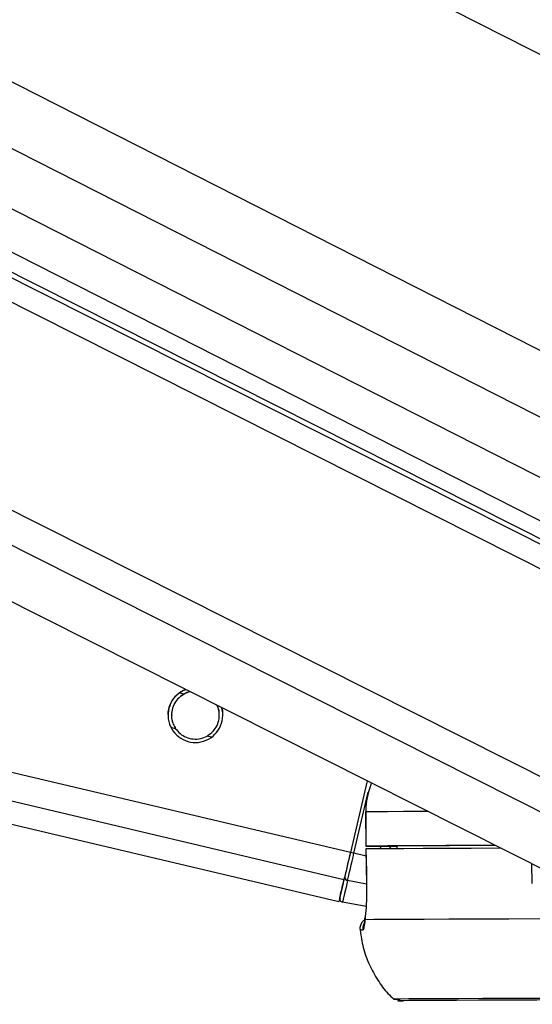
# Paper-space layout '3M DUO Surface Plate' of a CAD drawing. Header units: millimetres. Extents: x 10 to 10348, y 20 to 7979.
# Tile 54 of 117: x 5041 to 5086, y 3015 to 3102. Entities that reach past the tile are written whole.
import ezdxf

# ---------------------------------------------------------------- set-up
doc = ezdxf.new("R2010")
doc.units = ezdxf.units.MM
doc.layers.add('COMPONENT_GEOMETRY', color=7, linetype='Continuous')
doc.styles.add('SLDTEXTSTYLE0', font='TXT', dxfattribs={"width": 0.75})
doc.dimstyles.new('SLDDIMSTYLE1', dxfattribs={"dimtxt": 75, "dimasz": 3.302, "dimexe": 0, "dimexo": 0.0625, "dimgap": 18.75, "dimtad": 0, "dimtih": 1, "dimtoh": 1, "dimdec": 0, "dimrnd": 1e-09, "dimzin": 12, "dimdsep": 46, "dimtxsty": 'SLDTEXTSTYLE0', "dimsah": 1, "dimcen": 0.09, "dimadec": 0, "dimazin": 3, "dimtfac": 1, "dimtdec": 0, "dimtofl": 0, "dimtmove": 0, "dimatfit": 3, "dimfxl": 1, "dimfrac": 2, "dimtolj": 1, "dimtzin": 12, "dimarcsym": 0})

# ---------------------------------------------------------------- blocks, each defined once
blk = doc.blocks.new('_D_15')
at = {"layer": 'COMPONENT_GEOMETRY', "color": 7}
for p, q in [((6592.404, 3169.145), (6087.624, 3169.145)), ((6090.799, 3169.145), (6090.799, 2114.803)), ((6090.799, 941.399), (6090.799, 1995.741)), ((3775.5, 941.399), (6093.974, 941.399))]:
    blk.add_line(p, q, dxfattribs=at)
for points in [[(6090.799, 3169.145), (6090.291, 3165.843), (6091.307, 3165.843)], [(6090.799, 941.399), (6091.307, 944.701), (6090.291, 944.701)]]:
    blk.add_solid(points, dxfattribs=at)
at = {"layer": 'COMPONENT_GEOMETRY', "color": 7, "insert": (5979.965, 2092.421), "char_height": 75, "attachment_point": 1, "style": 'SLDTEXTSTYLE0'}
blk.add_mtext('2228', dxfattribs=at)

psp = doc.layouts.new('3M DUO Surface Plate')

# ---------------------------------------------------------------- linework, layer by layer
at = {"color": 8, "linetype": 'Continuous', "lineweight": 25}
for p, q in [((4920.005, 3183.415), (5117.071, 3083.363)), ((5101.34, 3046.336), (4831.087, 3182.362)), ((5101.012, 3048.653), (4835.264, 3182.411)), ((4848.627, 3182.569), (5102.06, 3053.899)), ((4858.804, 3182.69), (5105.08, 3057.653)), ((4870.082, 3182.823), (5106.479, 3062.802)), ((5095.797, 3027.835), (4789.758, 3181.872)), ((5097.287, 3030.157), (4795.72, 3181.943)), ((5070.278, 3028.739), (4438.63, 3177.728)), ((5069.713, 3026.341), (4428.409, 3177.607)), ((5055.657, 3042.603), (5055.273, 3042.693)), ((5054.944, 3039.581), (5054.541, 3039.676)), ((5058.099, 3038.837), (5057.697, 3038.932)), ((5070.586, 3028.666), (5071.846, 3034.008)), ((5071.645, 3028.416), (5070.586, 3028.666)), ((5073.859, 3029.057), (5073.713, 3029.292)), ((5074.357, 3029.26), (5074.324, 3029.293)), ((5086.236, 3026.02), (5086.194, 3027.737)), ((5071.698, 3025.962), (5070.024, 3026.281)), ((5074.056, 3015.875), (5074.053, 3015.874))]:
    psp.add_line(p, q, dxfattribs=at)
at = {"color": 7, "linetype": 'Continuous', "lineweight": 25}
for p, q in [((5099.401, 3049.948), (4836.203, 3182.422)), ((4841.331, 3182.483), (5098.735, 3051.796)), ((4780.186, 3181.759), (5088.62, 3026.516)), ((4420.283, 3177.512), (5069.266, 3024.434)), ((5071.756, 3035.004), (5070.278, 3028.739)), ((5071.756, 3035.004), (5070.278, 3028.738)), ((5071.613, 3032.291), (5071.617, 3029.291)), ((5071.613, 3032.291), (5071.622, 3032.291)), ((5071.622, 3032.291), (5071.626, 3029.291)), ((5071.635, 3029.041), (5071.685, 3025.956)), ((5071.647, 3029.041), (5071.641, 3029.041)), ((5072.617, 3029.291), (5074.356, 3029.293)), ((5074.356, 3029.296), (5074.361, 3029.06)), ((5071.692, 3025.954), (5071.683, 3025.956)), ((5071.653, 3024.001), (5069.577, 3024.378))]:
    psp.add_line(p, q, dxfattribs=at)
at = {"color": 8, "linetype": 'Continuous', "lineweight": 25, "flags": 128}
psp.add_lwpolyline([(5077.08, 3032.325), (5076.643, 3032.323), (5074.943, 3032.314), (5073.535, 3032.306), (5072.427, 3032.298), (5071.622, 3032.291)], dxfattribs=at)
at = {"color": 7, "linetype": 'Continuous', "lineweight": 25, "flags": 128}
for points in [[(5082.995, 3029.347), (5080.899, 3029.34), (5078.634, 3029.331), (5076.647, 3029.323), (5074.947, 3029.314), (5073.539, 3029.306), (5072.431, 3029.298), (5071.626, 3029.291)], [(5083.008, 3029.341), (5082.643, 3029.34), (5080.689, 3029.332), (5078.957, 3029.324), (5077.453, 3029.317), (5076.182, 3029.31), (5075.149, 3029.303), (5074.356, 3029.296)], [(5070.278, 3028.739), (5070.196, 3028.388), (5070.114, 3028.043), (5070.035, 3027.707), (5069.96, 3027.387), (5069.889, 3027.085), (5069.823, 3026.808), (5069.765, 3026.559), (5069.713, 3026.341)], [(5070.278, 3028.738), (5070.205, 3028.425), (5070.132, 3028.116), (5070.061, 3027.815), (5069.993, 3027.529), (5069.93, 3027.259), (5069.871, 3027.011), (5069.819, 3026.788), (5069.773, 3026.593)], [(5070.024, 3026.281), (5070.075, 3026.498), (5070.133, 3026.746), (5070.198, 3027.022), (5070.269, 3027.322), (5070.344, 3027.64), (5070.423, 3027.974), (5070.504, 3028.318), (5070.586, 3028.666)], [(5071.626, 3029.291), (5071.62, 3029.291), (5071.659, 3029.29), (5071.742, 3029.29), (5071.864, 3029.29), (5072.02, 3029.29), (5072.203, 3029.29), (5072.405, 3029.29), (5072.617, 3029.291)], [(5083.489, 3029.099), (5083.389, 3029.099), (5080.873, 3029.09), (5078.623, 3029.081), (5076.648, 3029.073), (5074.956, 3029.064), (5073.554, 3029.056), (5072.447, 3029.048), (5071.641, 3029.041)], [(5071.641, 3029.041), (5071.674, 3027.042), (5071.692, 3025.954)], [(5069.713, 3026.341), (5069.521, 3025.523), (5069.38, 3024.924), (5069.294, 3024.558), (5069.266, 3024.434), (5069.266, 3024.434)], [(5069.338, 3024.742), (5069.345, 3024.773), (5069.366, 3024.863), (5069.401, 3025.011), (5069.449, 3025.218), (5069.511, 3025.481), (5069.586, 3025.799), (5069.673, 3026.17), (5069.773, 3026.593)], [(5070.024, 3026.281), (5069.921, 3025.847), (5069.832, 3025.465), (5069.755, 3025.138), (5069.691, 3024.867), (5069.641, 3024.655), (5069.605, 3024.502), (5069.584, 3024.409), (5069.577, 3024.378)], [(5071.55, 3022.839), (5071.553, 3023.002), (5071.556, 3023.016)], [(5087.266, 3022.911), (5084.179, 3022.901), (5081.39, 3022.891), (5078.911, 3022.882), (5076.756, 3022.873), (5074.934, 3022.864), (5073.455, 3022.855), (5072.325, 3022.847), (5071.55, 3022.839)], [(5142.193, 3016.062), (5137.193, 3016.055), (5132.236, 3016.047), (5127.346, 3016.039), (5122.547, 3016.031), (5117.861, 3016.022), (5113.313, 3016.013), (5108.923, 3016.004), (5104.714, 3015.994), (5100.706, 3015.985), (5096.918, 3015.975), (5093.369, 3015.966), (5090.077, 3015.956), (5087.056, 3015.947), (5084.323, 3015.938), (5081.89, 3015.928), (5079.769, 3015.919), (5077.97, 3015.911), (5076.503, 3015.902), (5075.374, 3015.894), (5074.589, 3015.886), (5074.151, 3015.879), (5074.056, 3015.875)], [(5086.55, 3015.801), (5083.885, 3015.792), (5081.528, 3015.782), (5079.493, 3015.773), (5077.789, 3015.765), (5076.425, 3015.756), (5075.407, 3015.748), (5074.74, 3015.741), (5074.428, 3015.734), (5074.473, 3015.727), (5074.874, 3015.721), (5074.919, 3015.72)], [(5141.545, 3015.917), (5136.525, 3015.91), (5131.551, 3015.902), (5126.65, 3015.894), (5121.844, 3015.885), (5117.159, 3015.876), (5112.617, 3015.867), (5108.242, 3015.858), (5104.054, 3015.849), (5100.075, 3015.839), (5096.324, 3015.83), (5092.821, 3015.82), (5089.583, 3015.81), (5086.625, 3015.801), (5083.963, 3015.792), (5081.61, 3015.782), (5079.577, 3015.773), (5077.875, 3015.765), (5076.513, 3015.756), (5075.496, 3015.748), (5074.83, 3015.741), (5074.519, 3015.734), (5074.563, 3015.727), (5074.898, 3015.721)]]:
    psp.add_lwpolyline(points, dxfattribs=at)
at = {"color": 7, "linetype": 'Continuous', "lineweight": 25}
for centre, radius, start, end in [((5056.677, 3040.77), 2.4, 110.5378, 16.02758), ((5056.433, 2969.021), 61.301, 76.65171, 76.9467), ((5070.051, 3026.56), 0.28, 173.29157, 264.38512), ((5069.63, 3024.673), 0.3, 166.72805, 259.72808), ((5074.536, 3025.429), 9.568, 267.10381, 270.69459)]:
    psp.add_arc(centre, radius, start, end, dxfattribs=at)
at = {"color": 8, "linetype": 'Continuous', "lineweight": 25}
for centre, radius, start, end in [((5072.362, 3022.036), 1.003, 154.54213, 186.27677), ((5071.31, 3019.853), 2.075, 88.47621, 95.43657)]:
    psp.add_arc(centre, radius, start, end, dxfattribs=at)
psp.add_ellipse((5076.371, 3030.474), major_axis=(-2.384, 2.819), ratio=0.999929, start_param=1.195061, end_param=1.26418, dxfattribs=at)
at = {"color": 7, "linetype": 'Continuous', "lineweight": 25}
for points, knots in [([(5054.303, 3040.765), (5054.299, 3040.892), (5054.286, 3041.224), (5054.465, 3041.75), (5054.759, 3042.252), (5055.012, 3042.49), (5055.137, 3042.608)], [0, 0, 0, 0, 0.178425, 0.466556, 0.73562, 1, 1, 1, 1]), ([(5055.657, 3042.603), (5055.469, 3042.474), (5055.122, 3042.238), (5054.757, 3041.688), (5054.573, 3041.096), (5054.57, 3040.502), (5054.699, 3039.991), (5054.867, 3039.71), (5054.944, 3039.581)], [0, 0, 0, 0, 0.204636, 0.376335, 0.548834, 0.703363, 0.864285, 1, 1, 1, 1]), ([(5055.657, 3042.589), (5055.468, 3042.46), (5055.12, 3042.224), (5054.762, 3041.675), (5054.584, 3041.164), (5054.593, 3040.854), (5054.596, 3040.752)], [0, 0, 0, 0, 0.322703, 0.593467, 0.865491, 1, 1, 1, 1]), ([(5055.137, 3042.608), (5055.307, 3042.745), (5055.52, 3042.916), (5055.804, 3042.99), (5055.861, 3043.004)], [0, 0, 0, 0, 0.79764, 1, 1, 1, 1]), ([(5056.232, 3042.818), (5056.228, 3042.818), (5056.015, 3042.805), (5055.835, 3042.703), (5055.657, 3042.603)], [0, 0, 0, 0, 0.014478, 1, 1, 1, 1]), ([(5056.258, 3042.805), (5056.246, 3042.804), (5056.023, 3042.792), (5055.835, 3042.687), (5055.657, 3042.589)], [0, 0, 0, 0, 0.053001, 1, 1, 1, 1]), ([(5057.697, 3038.932), (5057.886, 3039.06), (5058.233, 3039.296), (5058.597, 3039.845), (5058.783, 3040.438), (5058.78, 3041.029), (5058.697, 3041.427), (5058.595, 3041.609), (5058.58, 3041.636)], [0, 0, 0, 0, 0.229471, 0.422009, 0.615443, 0.788726, 0.969178, 1, 1, 1, 1]), ([(5058.759, 3040.755), (5058.763, 3040.839), (5058.775, 3041.116), (5058.693, 3041.42), (5058.589, 3041.608), (5058.57, 3041.641)], [0, 0, 0, 0, 0.262155, 0.871501, 1, 1, 1, 1]), ([(5058.956, 3041.447), (5058.998, 3041.334), (5059.076, 3041.126), (5059.059, 3040.88), (5059.051, 3040.769)], [0, 0, 0, 0, 0.545097, 1, 1, 1, 1]), ([(5054.944, 3039.581), (5055.067, 3039.429), (5055.312, 3039.124), (5055.864, 3038.798), (5056.488, 3038.643), (5057.146, 3038.681), (5057.515, 3038.848), (5057.697, 3038.932)], [0, 0, 0, 0, 0.196452, 0.39265, 0.593358, 0.798818, 1, 1, 1, 1]), ([(5072.109, 3034.827), (5071.892, 3034.131), (5071.632, 3033.297), (5071.624, 3032.433), (5071.622, 3032.291)], [0, 0, 0, 0, 0.8354581, 1, 1, 1, 1]), ([(5071.692, 3025.954), (5071.695, 3025.688), (5071.7, 3024.973), (5071.657, 3023.872), (5071.592, 3023.157), (5071.552, 3022.86), (5071.55, 3022.839)], [0, 0, 0, 0, 0.220493, 0.593656, 0.970348, 1, 1, 1, 1]), ([(5071.554, 3022.856), (5071.486, 3022.805), (5071.331, 3022.689), (5071.168, 3022.412), (5071.086, 3022.124), (5071.123, 3021.95), (5071.135, 3021.895)], [0, 0, 0, 0, 0.232193, 0.527095, 0.848752, 1, 1, 1, 1]), ([(5071.55, 3022.839), (5071.521, 3022.585), (5071.464, 3022.063), (5071.399, 3021.973), (5071.366, 3021.927)], [0, 0, 0, 0, 0.485349, 1, 1, 1, 1]), ([(5071.556, 3023.016), (5071.546, 3022.944), (5071.511, 3022.693), (5071.49, 3022.515), (5071.461, 3022.411), (5071.468, 3022.431), (5071.468, 3022.431)], [0, 0, 0, 0, 0.2057584, 0.7164766, 0.9999898, 1, 1, 1, 1]), ([(5071.134, 3021.892), (5071.205, 3021.397), (5071.353, 3020.364), (5071.898, 3018.896), (5072.644, 3017.544), (5073.388, 3016.531), (5073.923, 3016.027), (5074.104, 3015.857)], [0, 0, 0, 0, 0.218043, 0.454787, 0.679089, 0.891718, 1, 1, 1, 1])]:
    psp.add_open_spline(points, degree=3, knots=knots, dxfattribs=at)

# ---------------------------------------------------------------- dimensions: what is measured, and where the dimension line sits
at = {"layer": 'COMPONENT_GEOMETRY', "color": 7}
dim = psp.add_linear_dim(base=(6090.799, 941.399), p1=(6593.674, 3169.145), p2=(3774.23, 941.399), angle=90, dimstyle='SLDDIMSTYLE1', dxfattribs=at)
dim.commit()
dim.dimension.update_dxf_attribs({"geometry": '_D_15', "text_midpoint": (6090.799, 2055.272), "dimtype": 160})

doc.saveas('drawing.dxf')
